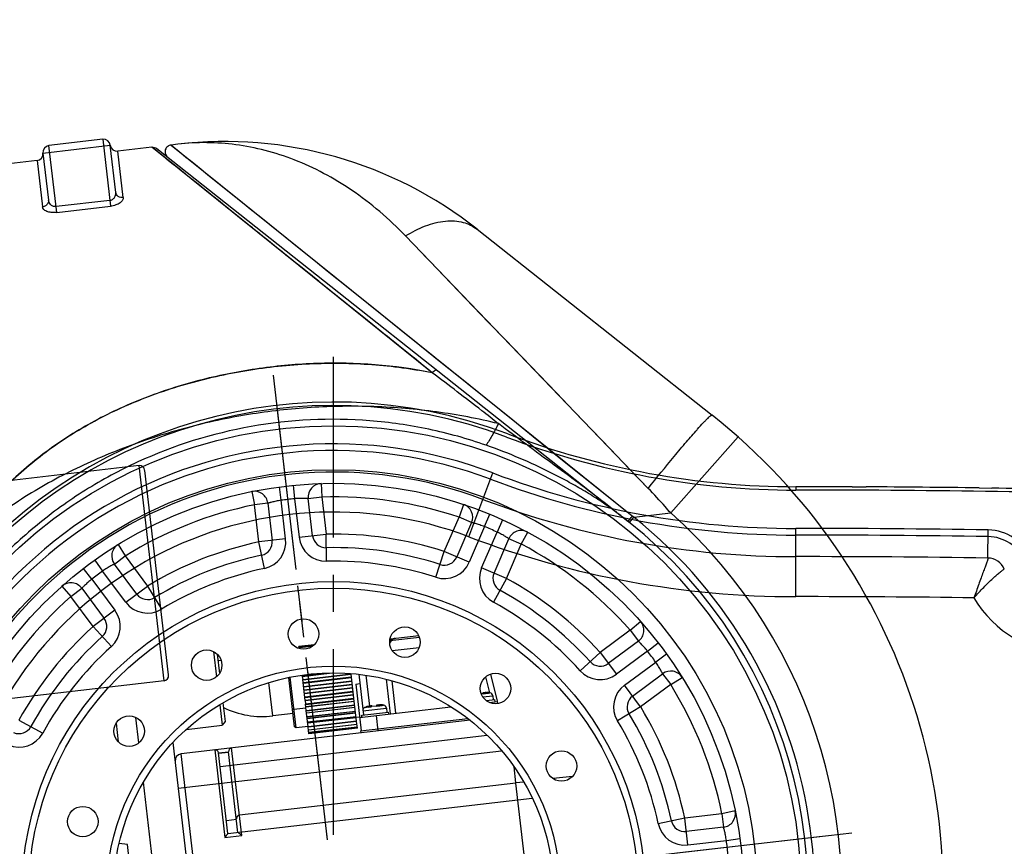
# Model space of a CAD drawing. Header units: millimetres. Extents: x 13799 to 19847, y -398 to 3879.
# Tile 16 of 50: x 15422 to 15568, y 2066 to 2188. Entities that reach past the tile are written whole.
import ezdxf

# ---------------------------------------------------------------- set-up
doc = ezdxf.new("R2010")
doc.units = ezdxf.units.MM
doc.linetypes.add('CENTER', pattern=[0.6, 0.375, -0.075, 0.075, -0.075])
doc.layers.add('dim', color=84, linetype='Continuous', lineweight=9)
doc.styles.add('TXT08', font='txt.shx', dxfattribs={"width": 0.8, "bigfont": 'chineset.shx'})
doc.dimstyles.new('YanXiu', dxfattribs={"dimtxt": 2.5, "dimasz": 2.2, "dimexe": 0.66, "dimexo": 0.66, "dimgap": 0.66, "dimtad": 0, "dimdsep": 46, "dimtxsty": 'TXT08', "dimcen": 0, "dimclrd": 3, "dimclre": 3, "dimclrt": 90, "dimazin": 2, "dimtfac": 1, "dimtofl": 0, "dimtmove": 0, "dimatfit": 3, "dimfxl": 1, "dimtfill": 1, "dimlwd": 5, "dimlwe": 5, "dimarcsym": 0})

# ---------------------------------------------------------------- blocks, each defined once
blk = doc.blocks.new('*D3')
at = {"layer": 'Defpoints', "color": 0, "transparency": 16777216}
for p in [(15500.13, 2569.51), (14839.49, 2059.51), (15037.24, 2059.51)]:
    blk.add_point(p, dxfattribs=at)
at = {"layer": 'dim', "color": 3, "lineweight": 5, "transparency": 16777216}
for p, q in [((15490.14, 2569.51), (14829.49, 2569.51)), ((14839.49, 2529.51), (14839.49, 2368.81)), ((14839.49, 2099.51), (14839.49, 2260.21)), ((15027.25, 2059.51), (14829.49, 2059.51))]:
    blk.add_line(p, q, dxfattribs=at)
at = {"layer": 'dim', "color": 3, "transparency": 16777216}
for points in [[(14832.82, 2529.51), (14846.15, 2529.51), (14839.49, 2569.51)], [(14832.82, 2099.51), (14846.15, 2099.51), (14839.49, 2059.51)]]:
    blk.add_solid(points, dxfattribs=at)
at = {"layer": 'dim', "color": 90, "transparency": 16777216, "insert": (14839.49, 2314.51), "char_height": 50, "attachment_point": 5, "rotation": 90, "style": 'TXT08', "bg_fill": 3, "box_fill_scale": 1.1, "bg_fill_color": 256, "bg_fill_true_color": 13158600, "bg_fill_transparency": 0}
blk.add_mtext('510', dxfattribs=at)
blk = doc.blocks.new('*D7')
at = {"layer": 'Defpoints', "color": 0, "transparency": 16777216}
for p in [(15928.63, 2952.4), (14148.64, 1396.61), (15530.26, 1396.61)]:
    blk.add_point(p, dxfattribs=at)
at = {"layer": 'dim', "color": 3, "lineweight": 5, "transparency": 16777216}
for p, q in [((15918.64, 2952.4), (14138.64, 2952.4)), ((14148.64, 2912.4), (14148.64, 2251.44)), ((14148.64, 1436.61), (14148.64, 2097.56)), ((15520.27, 1396.61), (14138.64, 1396.61))]:
    blk.add_line(p, q, dxfattribs=at)
at = {"layer": 'dim', "color": 3, "transparency": 16777216}
for points in [[(14141.97, 2912.4), (14155.31, 2912.4), (14148.64, 2952.4)], [(14141.97, 1436.61), (14155.31, 1436.61), (14148.64, 1396.61)]]:
    blk.add_solid(points, dxfattribs=at)
at = {"layer": 'dim', "color": 90, "transparency": 16777216, "insert": (14148.64, 2174.5), "char_height": 50, "attachment_point": 5, "rotation": 90, "style": 'TXT08', "bg_fill": 3, "box_fill_scale": 1.1, "bg_fill_color": 256, "bg_fill_true_color": 13158600, "bg_fill_transparency": 0}
blk.add_mtext('{\\Ftxt,chineset|c134;1556}', dxfattribs=at)
blk = doc.blocks.new('002')
at = {"color": 7, "linetype": 'Continuous'}
for p, q in [((408.75, 16), (339, 16)), ((408.75, -16), (408.75, 16)), ((409.5, -15.2), (409.5, 15.2)), ((408.75, -16), (339, -16))]:
    blk.add_line(p, q, dxfattribs=at)
for centre, start, end in [((408.75, 15.25), 359.9999, 89.9999), ((408.75, -15.25), 269.9999, 359.9999)]:
    blk.add_arc(centre, 0.75, start, end, dxfattribs=at)
blk = doc.blocks.new('0210')
at = {"color": 7, "linetype": 'Continuous'}
for p, q in [((-30, 113.5), (-30, 106.49)), ((-30, 113.5), (-20, 113.5)), ((-29, 104.55), (-29, 114.5)), ((-21, 114.5), (-29, 114.5)), ((-21, 114.5), (-21, 104.55)), ((-20, 106.49), (-20, 113.5)), ((-31, 112.5), (-69, 112.5)), ((-31, 112.5), (-31, 105.6)), ((-19, 105.6), (-19, 112.5)), ((-13.92, 112.5), (-19, 112.5)), ((23.34, 74.63), (-13.92, 112.5)), ((-13.21, 112.21), (49.5, 49.5)), ((-11.09, 112.5), (50.2, 50.21)), ((-10.07, 112.5), (-11.09, 112.5)), ((-12.03, 110.58), (-13.09, 111.66)), ((-11.96, 110.51), (-12.03, 110.58)), ((-10.55, 109.08), (-11.04, 109.58)), ((-10.55, 109.07), (-10.55, 109.08)), ((-9.47, 107.98), (-10.55, 109.07)), ((-9.15, 107.66), (-10.21, 108.74)), ((-9.43, 107.94), (-9.47, 107.98)), ((-9.15, 107.66), (-9.43, 107.94)), ((-21, 105.42), (-29, 105.42)), ((-29, 104.55), (-21, 104.55)), ((53.03, 53.99), (21.75, 95.16)), ((32.35, 94.93), (63.64, 63.64)), ((61.18, 61.76), (61.25, 61.83)), ((-5.17, 60.28), (-5, 58.29)), ((-1, 58.49), (-1.03, 60.49)), ((1.03, 60.49), (1, 58.49)), ((5.17, 60.27), (5, 58.29)), ((5.17, 60.28), (5.17, 60.27)), ((55.9, 50), (67.08, 60)), ((-5, 52.76), (-5, 58.29)), ((-3, 58.29), (-5, 58.29)), ((-3, 58.29), (-3, 52.76)), ((-1, 52.76), (-1, 58.49)), ((1, 58.49), (1, 52.76)), ((3, 52.76), (3, 58.29)), ((3, 58.29), (5, 58.29)), ((5, 58.29), (5, 52.76)), ((-25.66, 54.79), (-25.66, 54.78)), ((-25.66, 54.78), (-24.81, 52.98)), ((25.66, 54.79), (24.81, 52.98)), ((-29.35, 52.9), (-28.38, 51.16)), ((-26.54, 51.98), (-24.81, 52.98)), ((-24.81, 52.98), (-22.05, 48.19)), ((-4.62, 48.78), (-5, 52.76)), ((-1, 52.76), (-5, 52.76)), ((1, 52.76), (5, 52.76)), ((4.62, 48.78), (5, 52.76)), ((22.05, 48.19), (24.81, 52.98)), ((26.54, 51.98), (24.81, 52.98)), ((28.38, 51.16), (29.35, 52.9)), ((-30.11, 50.16), (-31.14, 51.87)), ((-25.52, 46.19), (-28.38, 51.16)), ((-23.78, 47.19), (-26.54, 51.98)), ((26.54, 51.98), (23.78, 47.19)), ((28.38, 51.16), (25.52, 46.19)), ((31.14, 51.87), (30.11, 50.16)), ((-34.62, 49.62), (-33.47, 47.98)), ((-30.11, 50.16), (-27.25, 45.19)), ((27.25, 45.19), (30.11, 50.16)), ((33.47, 47.98), (34.62, 49.62)), ((49.7, 49.3), (50.41, 50)), ((50.41, 50), (55.9, 50)), ((-33.47, 47.98), (-31.74, 48.98)), ((-30.71, 43.19), (-33.47, 47.98)), ((-31.74, 48.98), (-28.98, 44.19)), ((-25.52, 46.19), (-22.05, 48.19)), ((-22.05, 48.19), (-20.39, 44.56)), ((20.39, 44.56), (22.05, 48.19)), ((25.52, 46.19), (22.05, 48.19)), ((28.98, 44.19), (31.74, 48.98)), ((30.71, 43.19), (33.47, 47.98)), ((33.47, 47.98), (31.74, 48.98)), ((-27.25, 45.19), (-30.71, 43.19)), ((30.71, 43.19), (27.25, 45.19)), ((-30.71, 43.19), (-28.39, 39.93)), ((30.71, 43.19), (28.39, 39.93)), ((-13.5, 37.45), (-13.5, 33.69)), ((-13, 37), (-13, 34.14)), ((1.38, 36.73), (-0.9, 36.73)), ((-0.9, 36.44), (-0.9, 36.73)), ((1.36, 36.7), (-0.9, 36.7)), ((1.13, 36.55), (-0.9, 36.55)), ((1.06, 36.52), (-0.9, 36.52)), ((-12.53, 36), (-13, 36)), ((16.94, 36), (12.53, 36)), ((12.61, 36.3), (16.86, 36.3)), ((12.72, 34.56), (16.74, 34.56)), ((47.98, 33.47), (43.19, 30.71)), ((47.98, 33.47), (49.61, 34.61)), ((47.98, 33.47), (48.98, 31.74)), ((49.61, 34.61), (49.62, 34.62)), ((-2.9, 25.05), (-2.9, 32.36)), ((-2.7, 24.85), (-2.7, 32.37)), ((-0.9, 32.32), (-0.9, 32.47)), ((-0.9, 32.41), (2.3, 32.41)), ((-0.9, 32.3), (3.54, 32.3)), ((-0.9, 32.3), (-0.9, 31.82)), ((-43.19, 30.71), (-39.93, 28.39)), ((-5.9, 27), (-5.9, 31.95)), ((-0.9, 31.82), (6.3, 31.82)), ((-0.9, 28.69), (-0.9, 31.81)), ((6.3, 31.73), (-0.9, 31.73)), ((-0.9, 31.37), (6.3, 31.37)), ((6.3, 31.26), (-0.9, 31.26)), ((-0.9, 30.81), (6.3, 30.81)), ((6.3, 30.71), (-0.9, 30.71)), ((6.3, 31.82), (6.3, 31.87)), ((6.3, 28.69), (6.3, 31.81)), ((7.4, 31.64), (7.4, 25.6)), ((8.45, 31.37), (8.45, 26.8)), ((43.19, 30.71), (39.93, 28.39)), ((43.19, 30.71), (45.19, 27.25)), ((48.98, 31.74), (44.19, 28.98)), ((50.16, 30.11), (51.87, 31.14)), ((-26, 25.34), (-26, 29.11)), ((-13.5, 29.55), (-13.5, 26.5)), ((-13, 29.78), (-13, 27)), ((-0.9, 30.31), (6.3, 30.31)), ((6.3, 30.19), (-0.9, 30.19)), ((-0.9, 29.79), (6.3, 29.79)), ((6.3, 29.69), (-0.9, 29.69)), ((-0.9, 29.24), (6.3, 29.24)), ((6.3, 29.13), (-0.9, 29.13)), ((6.8, 30.25), (7.4, 30.25)), ((6.8, 30.25), (6.8, 23.3)), ((11.4, 25.3), (11.4, 30.43)), ((12.2, 25.3), (12.2, 30.11)), ((26.31, 26.68), (26, 29.11)), ((27.29, 25.34), (26.76, 29.42)), ((50.16, 30.11), (45.19, 27.25)), ((52.9, 29.35), (51.16, 28.38)), ((-29, 28.6), (-29, 25.85)), ((-2.7, 27.63), (-0.9, 27.63)), ((-0.9, 28.77), (6.3, 28.77)), ((6.3, 28.68), (-0.9, 28.68)), ((-0.9, 28.68), (-0.9, 28.2)), ((-0.9, 28.2), (6.3, 28.2)), ((-0.9, 27.22), (-0.9, 28.17)), ((6.3, 28.09), (-0.9, 28.09)), ((-0.9, 27.8), (6.3, 27.8)), ((6.3, 27.71), (-0.9, 27.71)), ((6.3, 28.2), (6.3, 28.68)), ((6.3, 24.79), (6.3, 28.18)), ((46.19, 25.52), (51.16, 28.38)), ((-18.79, 26.5), (-13.5, 26.5)), ((-13, 27), (-13.5, 26.5)), ((-2.9, 27), (-5.9, 27)), ((-0.9, 27.22), (6.3, 27.22)), ((-0.9, 24.79), (-0.9, 27.21)), ((6.3, 27.11), (-0.9, 27.11)), ((-0.9, 26.89), (6.3, 26.89)), ((6.3, 26.81), (-0.9, 26.81)), ((-0.9, 26.31), (6.3, 26.31)), ((6.3, 26.22), (-0.9, 26.22)), ((7.4, 26.21), (10.9, 26.21)), ((7.78, 26.68), (7.73, 26.68)), ((7.79, 26.68), (8, 26.68)), ((8, 26.68), (8.64, 26.68)), ((8.22, 26.68), (8.35, 26.68)), ((8.49, 26.68), (8.64, 26.68)), ((8.64, 26.68), (8.8, 26.68)), ((8.8, 26.8), (8.8, 26.68)), ((9.5, 26.68), (8.8, 26.68)), ((9.5, 26.8), (9.5, 26.68)), ((9.5, 26.68), (10.51, 26.68)), ((9.66, 26.68), (9.95, 26.68)), ((10.45, 26.68), (10.51, 26.68)), ((10.57, 26.68), (10.52, 26.68)), ((10.9, 26.21), (10.9, 25.6)), ((25.3, 26.68), (25.04, 26.68)), ((25.22, 26.21), (26.7, 26.21)), ((25.3, 26.8), (25.3, 26.68)), ((25.3, 26.68), (26.31, 26.68)), ((25.46, 26.68), (25.75, 26.68)), ((26.25, 26.68), (26.31, 26.68)), ((26.37, 26.68), (26.32, 26.68)), ((26.7, 26.21), (26.7, 25.6)), ((47.19, 23.78), (51.98, 26.54)), ((51.98, 26.54), (52.98, 24.81)), ((-21, 24.8), (-21, -24.8)), ((-2.7, 24.85), (-2.9, 25.05)), ((-0.9, 24.85), (-2.7, 24.85)), ((-0.9, 26.08), (6.3, 26.08)), ((6.3, 26), (-0.9, 26)), ((-0.9, 25.52), (6.3, 25.52)), ((6.3, 25.44), (-0.9, 25.44)), ((-0.9, 25.38), (6.3, 25.38)), ((6.3, 25.32), (-0.9, 25.32)), ((-0.9, 24.86), (6.3, 24.86)), ((6.3, 24.79), (-0.9, 24.79)), ((6.3, 24.76), (-0.9, 24.76)), ((-0.9, 23.77), (-0.9, 24.76)), ((6.8, 25.35), (6.27, 25.35)), ((6.3, 23.77), (6.3, 24.76)), ((6.8, 25.3), (20.38, 25.3)), ((7.15, 25.6), (11.15, 25.6)), ((7.15, 25.3), (7.15, 25.6)), ((9.3, 23), (9.3, 25.3)), ((11.15, 25.3), (11.15, 25.6)), ((25.67, 25.6), (26.95, 25.6)), ((26.06, 25.3), (27.3, 25.3)), ((26.95, 25.3), (26.95, 25.6)), ((27.3, 24.98), (27.3, 25.3)), ((48.19, 22.05), (46.19, 25.52)), ((52.98, 24.81), (48.19, 22.05)), ((52.98, 24.81), (54.78, 25.66)), ((54.78, 25.66), (54.79, 25.66)), ((-0.9, 24.34), (6.3, 24.34)), ((6.3, 24.29), (-0.9, 24.29)), ((-0.9, 23.98), (6.3, 23.98)), ((-0.9, 23.95), (6.3, 23.95)), ((-0.9, 23.8), (6.3, 23.8)), ((6.3, 23.77), (-0.9, 23.77)), ((6.7, 23.3), (22.64, 23.3)), ((6.7, 23.3), (6.7, 23)), ((22.94, 23), (-20, 23)), ((-20, -25.6), (-20, 23)), ((-15, 23), (-15, 10)), ((-14.5, 22.5), (-13, 22.5)), ((-14.5, 10.5), (-14.5, 22.5)), ((-13, 22.4), (-14.5, 22.4)), ((-13, 10.5), (-13, 22.5)), ((-12.5, 10), (-12.5, 23)), ((48.19, 22.05), (44.56, 20.39)), ((-14.5, 20.5), (25.21, 20.5)), ((-26, -19.49), (-26, 19.49)), ((-21, 18), (27.05, 18)), ((28.6, 13.02), (28.6, 15.41)), ((-13, 12.4), (-14.5, 12.4)), ((28.6, 13), (-12.5, 13)), ((29.77, 13.02), (28.6, 13.02)), ((28.6, -15.41), (28.6, 13)), ((37.02, 13.02), (34.12, 13.02)), ((-29.4, 10.59), (-30.61, 10.91)), ((-29.4, -13.82), (-29.4, 10.59)), ((-14.5, 10.5), (30.74, 10.5)), ((-15, 10), (-12.5, 10)), ((52.76, 5), (48.78, 4.62)), ((58.29, 5), (52.76, 5)), ((52.76, 1), (52.76, 5)), ((60.27, 5.17), (58.29, 5)), ((58.29, 5), (58.29, 3)), ((60.28, 5.17), (60.27, 5.17)), ((58.29, 3), (52.76, 3)), ((52.76, 1), (58.49, 1)), ((58.49, 1), (60.49, 1.03))]:
    blk.add_line(p, q, dxfattribs=at)
at = {"color": 1, "linetype": 'CENTER', "ltscale": 71.12}
for p, q in [((0, -77), (0, 77)), ((-77, 0), (77, 0))]:
    blk.add_line(p, q, dxfattribs=at)
at = {"color": 7, "linetype": 'Continuous'}
for points in [[(-13.74, 112.3), (-13.89, 112.45), (-13.92, 112.5)], [(-13.09, 111.66), (-13.47, 112.04), (-13.74, 112.3)], [(-11.09, 112.5), (-11.05, 112.46), (-10.93, 112.34), (-10.44, 111.84)], [(-11.96, 110.51), (-12.6, 111.16), (-13.09, 111.66)], [(-10.21, 108.74), (-11.16, 109.7), (-11.96, 110.51)], [(-10.44, 111.84), (-10.06, 111.46), (-9.1, 110.48)], [(-9.1, 110.48), (-8.52, 109.88), (-7.85, 109.2), (-7.08, 108.43), (-6.23, 107.56), (-5.29, 106.6), (-4.24, 105.54), (-3.1, 104.38), (-1.87, 103.13), (-0.56, 101.79), (0.85, 100.36), (4.1, 97.07)], [(23.34, 74.63), (20.16, 77.87), (17.12, 80.95), (14.23, 83.89), (11.51, 86.66), (8.94, 89.27), (6.49, 91.76), (4.14, 94.15), (1.92, 96.41), (-0.14, 98.5), (-2.05, 100.44), (-3.8, 102.22), (-5.38, 103.83), (-6.78, 105.24), (-8.02, 106.5), (-9.15, 107.66)], [(4.1, 97.07), (5.93, 95.2), (7.87, 93.23), (9.89, 91.17), (12.02, 89.01)], [(26.67, 88.68), (24.93, 90.97), (23.29, 93.13)], [(12.02, 89.01), (16.71, 84.25), (19.28, 81.64), (21.97, 78.9), (24.79, 76.04), (27.72, 73.06), (30.74, 69.99), (33.85, 66.83), (37.05, 63.58), (40.29, 60.28), (43.56, 56.95), (46.86, 53.59), (50.2, 50.21)], [(53.03, 53.99), (50.59, 57.19), (48.18, 60.36), (45.82, 63.48), (43.49, 66.55), (41.21, 69.55), (38.96, 72.5), (36.76, 75.41), (34.59, 78.25), (32.5, 81.01), (30.48, 83.67), (26.67, 88.68)], [(10.08, 26.68), (10.3, 26.68), (10.45, 26.68)], [(25.88, 26.68), (26.1, 26.68), (26.25, 26.68)]]:
    blk.add_lwpolyline(points, dxfattribs=at)
for centre, radius in [((0, 0), 69), ((0, 0), 62.5), ((0, 0), 60.5), ((0, 0), 46), ((0, 0), 45), ((0, 38.5), 2.25), ((-14.73, 35.57), 2.25), ((14.73, 35.57), 2.25), ((0, 0), 33.5), ((0, 0), 32.5), ((-27.22, 27.22), 2.25), ((27.22, 27.22), 2.25), ((-35.57, 14.73), 2.25), ((35.57, 14.73), 2.25)]:
    blk.add_circle(centre, radius, dxfattribs=at)
for centre, radius, start, end in [((-31, 113.5), 1, 270, 0), ((-29, 113.5), 1, 90, 180), ((-21, 113.5), 1, 0, 90), ((-19, 113.5), 1, 180, 270), ((-10.07, 52.5), 60, 45, 90), ((393.7, 508.68), 568.42, 224.4661, 224.5979), ((2.66, 11.75), 66.19, 71.797, 73.6941), ((0, 0), 90, 337.5768, 45), ((-5, 58.29), 2, 0, 94.9031), ((5, 58.29), 2, 85.0969, 180), ((0, 0), 58.5, 94.9031, 115.0969), ((0, 0), 58.5, 89.0205, 90.9795), ((0, 0), 58.5, 64.9031, 85.0969), ((-24.81, 52.98), 2, 115.0969, 210), ((24.81, 52.98), 2, 330, 64.9031), ((0, 0), 53, 95.4133, 114.5867), ((-5, 52.76), 2, 275.4133, 0), ((-5, 52.76), 4, 275.4133, 0), ((5, 52.76), 4, 180, 264.5867), ((5, 52.76), 2, 180, 264.5867), ((0, 0), 53, 65.4133, 84.5867), ((0, 0), 70, 180.2581, 47.3485), ((0, 0), 58.5, 119.0205, 120.9795), ((0, 0), 58.5, 59.0205, 60.9795), ((-587.08, -587.05), 900.23, 44.9983, 45.13714), ((-33.47, 47.98), 2, 30, 124.9031), ((0, 0), 51, 95.4133, 114.5867), ((0, 0), 51, 65.4133, 84.5867), ((33.47, 47.98), 2, 55.0969, 150), ((-0.83, -0.01), 71.6, 44.305, 44.5379), ((0, 0), 71, 320.0368, 44.767), ((0, 0), 75, 337.5768, 41.8103), ((0, 0), 58.5, 124.9031, 145.0969), ((0, 0), 49, 95.4133, 114.5867), ((0, 0), 49, 65.4133, 84.5867), ((0, 0), 58.5, 34.9031, 55.0969), ((-22.05, 48.19), 2, 210, 294.5867), ((22.05, 48.19), 2, 245.4133, 330), ((-30.71, 43.19), 4, 305.4133, 30), ((-22.05, 48.19), 4, 210, 294.5867), ((22.05, 48.19), 4, 245.4133, 330), ((30.71, 43.19), 4, 150, 234.5867), ((-30.71, 43.19), 2, 305.4133, 30), ((30.71, 43.19), 2, 150, 234.5867), ((0, 0), 53, 125.4133, 144.5867), ((0, 0), 53, 35.4133, 54.5867), ((0, 0), 51, 125.4133, 144.5867), ((0, 0), 51, 35.4133, 54.5867), ((0, 0), 49, 125.4133, 144.5867), ((0, 0), 49, 35.4133, 54.5867), ((14.06, 34.78), 1.78, 136.4152, 139.2489), ((47.98, 33.47), 2, 300, 34.9031), ((-43.19, 30.71), 2, 240, 324.5867), ((43.19, 30.71), 2, 215.4133, 300), ((0, 0), 58.5, 29.0205, 30.9795), ((-43.19, 30.71), 4, 240, 324.5867), ((-5.9, 40.25), 13.25, 237.5737, 270), ((9, 78.63), 52.32, 256.8552, 257.08), ((43.19, 30.71), 4, 215.4133, 300), ((7.9, 26.21), 0.5, 109.3833, 180), ((9.26, 21.88), 5.02, 105.1362, 107.1131), ((9.19, 22.11), 4.79, 104.483, 105.1245), ((9.17, 22.2), 4.69, 103.85, 104.4829), ((9.15, 22.29), 4.6, 103.2048, 103.85), ((9.15, 22.29), 4.6, 101.2429, 103.2005), ((9.6, 24.73), 2.12, 81.4548, 83.2405), ((9.15, 22.29), 4.6, 76.7997, 78.7571), ((9.15, 22.29), 4.6, 76.1502, 76.7954), ((9.13, 22.2), 4.69, 75.5173, 76.1502), ((9.11, 22.11), 4.79, 74.8756, 75.5172), ((9.04, 21.88), 5.02, 72.8869, 74.864), ((10.4, 26.21), 0.5, 0, 70.6167), ((25.4, 24.73), 2.12, 81.4548, 83.2405), ((24.95, 22.29), 4.6, 76.7997, 78.7571), ((24.95, 22.29), 4.6, 76.1502, 76.7954), ((24.93, 22.2), 4.69, 75.5173, 76.1502), ((24.91, 22.11), 4.79, 74.8756, 75.5172), ((24.84, 21.88), 5.02, 72.8869, 74.864), ((26.2, 26.21), 0.5, 0, 70.6167), ((52.98, 24.81), 2, 25.0969, 120), ((48.19, 22.05), 4, 120, 204.5867), ((0, 0), 58.5, 4.9031, 25.0969), ((48.19, 22.05), 2, 120, 204.5867), ((-20, 22), 1, 90, 180), ((-15, 22.5), 0.5, 0, 90), ((-12.5, 22.5), 0.5, 90, 180), ((0, 0), 53, 5.4133, 24.5867), ((0, 0), 49, 5.4133, 24.5867), ((0, 0), 51, 5.4133, 24.5867), ((-12.5, 12.5), 0.5, 90, 180), ((52.76, 5), 4, 185.4133, 270), ((52.76, 5), 2, 185.4133, 270), ((58.29, 5), 2, 270, 4.9031), ((0, 0), 58.5, 359.0205, 0.9795)]:
    blk.add_arc(centre, radius, start, end, dxfattribs=at)
for points, knots in [([(-13.92, 112.5), (-13.79, 112.5), (-13.53, 112.45), (-13.3, 112.3), (-13.21, 112.21)], [0, 0, 0, 0, 0.500002, 1, 1, 1, 1]), ([(-13.73, 112.3), (-13.76, 112.33), (-13.81, 112.38), (-13.87, 112.43), (-13.9, 112.47), (-13.91, 112.48), (-13.92, 112.5), (-13.92, 112.5)], [0, 0, 0, 0, 0.452449, 0.771883, 0.880235, 0.95373, 1, 1, 1, 1]), ([(-13.09, 111.66), (-13.16, 111.73), (-13.37, 111.95), (-13.58, 112.16), (-13.73, 112.3)], [0, 0, 0, 0, 0.310914, 1, 1, 1, 1]), ([(-11.09, 112.5), (-11.27, 112.5), (-11.55, 112.42), (-11.85, 112.17), (-12.03, 111.89), (-12.1, 111.57), (-12.07, 111.18), (-11.92, 110.92), (-11.8, 110.79)], [0, 0, 0, 0, 0.225518, 0.359911, 0.500013, 0.640112, 0.774499, 1, 1, 1, 1]), ([(21.75, 95.16), (19.63, 97.94), (15.07, 102.88), (8.29, 107.6), (2.69, 110.17), (-1.52, 111.51), (-5.78, 112.32), (-8.65, 112.5), (-10.07, 112.5)], [0, 0, 0, 0, 0.279129, 0.533558, 0.654046, 0.771235, 0.886039, 1, 1, 1, 1]), ([(23.34, 74.63), (20.15, 77.86), (14.02, 84.11), (6.51, 91.74), (0.94, 97.4), (-3.75, 102.16), (-7.07, 105.55), (-9.15, 107.66)], [0, 0, 0, 0, 0.293817, 0.567172, 0.692718, 0.808383, 1, 1, 1, 1]), ([(-30, 106.49), (-30, 106.38), (-30.05, 106.14), (-30.28, 105.84), (-30.62, 105.64), (-30.88, 105.6), (-31, 105.6)], [0, 0, 0, 0, 0.226932, 0.480958, 0.747016, 1, 1, 1, 1]), ([(-29, 105.42), (-29.16, 105.42), (-29.46, 105.5), (-29.86, 105.86), (-30, 106.25), (-30, 106.49)], [0, 0, 0, 0, 0.292459, 0.551922, 1, 1, 1, 1]), ([(-21, 105.42), (-20.86, 105.42), (-20.58, 105.49), (-20.16, 105.82), (-20, 106.23), (-20, 106.49)], [0, 0, 0, 0, 0.259685, 0.516073, 1, 1, 1, 1]), ([(-19, 105.6), (-19.12, 105.6), (-19.38, 105.64), (-19.72, 105.84), (-19.95, 106.14), (-20, 106.38), (-20, 106.49)], [0, 0, 0, 0, 0.252984, 0.519042, 0.773068, 1, 1, 1, 1]), ([(-29, 104.55), (-29.27, 104.55), (-29.78, 104.6), (-30.35, 104.81), (-30.69, 105.04), (-30.91, 105.25), (-31, 105.47), (-31, 105.6)], [0, 0, 0, 0, 0.333663, 0.618188, 0.735773, 0.836423, 1, 1, 1, 1]), ([(-29, 104.55), (-29.27, 104.55), (-29.77, 104.6), (-30.34, 104.8), (-30.68, 105.03), (-30.91, 105.25), (-31, 105.47), (-31, 105.6)], [0, 0, 0, 0, 0.331267, 0.615654, 0.73353, 0.835076, 1, 1, 1, 1]), ([(-19, 105.6), (-19, 105.47), (-19.09, 105.25), (-19.32, 105.03), (-19.66, 104.8), (-20.23, 104.6), (-20.73, 104.55), (-21, 104.55)], [0, 0, 0, 0, 0.164908, 0.266444, 0.384353, 0.668757, 1, 1, 1, 1]), ([(21.75, 95.16), (22.74, 95.63), (24.72, 96.38), (27.3, 96.74), (29.18, 96.56), (30.41, 96.22), (31.48, 95.68), (32.09, 95.19), (32.35, 94.93)], [0, 0, 0, 0, 0.293343, 0.561475, 0.68274, 0.795303, 0.900346, 1, 1, 1, 1]), ([(23.34, 74.63), (17.94, 76.41), (9.44, 78.03), (-1.97, 78.35), (-10.53, 77.69), (-18.94, 76.09), (-27.06, 73.49), (-34.73, 69.8), (-40.59, 65.8), (-44.9, 62.13), (-48, 59.2), (-51.02, 56.17), (-54.06, 53.15), (-57.23, 50.26), (-61.59, 46.57), (-67.2, 42.16), (-73.7, 36.66), (-78.74, 31.74), (-82.35, 27.53), (-84.79, 24.28), (-86.89, 20.93), (-88.03, 18.59), (-88.5, 17.41)], [0, 0, 0, 0, 0.126001, 0.18938, 0.252719, 0.31585, 0.378684, 0.441266, 0.503827, 0.535212, 0.566694, 0.598284, 0.629937, 0.661628, 0.693335, 0.756641, 0.819633, 0.881873, 0.91248, 0.942529, 0.971796, 1, 1, 1, 1]), ([(-88.33, 17.83), (-87.46, 19.89), (-85.14, 23.98), (-80.66, 29.68), (-75.31, 35.17), (-70.37, 39.51), (-66.21, 42.91), (-61.97, 46.3), (-57.78, 49.73), (-53.84, 53.38), (-51.01, 56.18), (-48.22, 58.98), (-45.36, 61.71), (-42.33, 64.34), (-37.98, 67.66), (-31.94, 71.31), (-23.9, 74.66), (-15.22, 76.95), (-6.11, 78.17), (3.16, 78.34), (12.36, 77.45), (18.34, 76.13), (21.25, 75.28)], [0, 0, 0, 0, 0.050539, 0.105438, 0.163556, 0.22349, 0.254023, 0.284797, 0.346195, 0.376368, 0.406222, 0.435939, 0.465719, 0.49579, 0.526404, 0.589375, 0.654617, 0.722468, 0.791708, 0.861952, 0.931544, 1, 1, 1, 1]), ([(24.05, 74.95), (24.03, 74.97), (23.92, 74.98), (23.76, 74.92), (23.56, 74.8), (23.41, 74.69), (23.34, 74.63)], [0, 0, 0, 0, 0.127614, 0.340633, 0.646234, 1, 1, 1, 1]), ([(32.16, 66.04), (31.43, 66.77), (28.5, 69.64), (25.55, 72.5), (23.34, 74.63)], [0, 0, 0, 0, 0.252573, 1, 1, 1, 1]), ([(32.16, 66.04), (29.27, 67.12), (23.34, 68.96), (14.23, 70.8), (4.97, 71.74), (-4.33, 71.78), (-13.58, 70.9), (-22.71, 69.12), (-31.61, 66.43), (-40.16, 62.76), (-48.15, 58.01), (-54.14, 53.06), (-58.27, 48.44), (-61.02, 44.7), (-63.44, 40.73), (-65.52, 36.59), (-67.27, 32.29), (-68.66, 27.86), (-69.69, 23.33), (-70.36, 18.73), (-70.67, 14.1), (-70.67, 9.47), (-70.43, 4.87), (-70.19, 1.82), (-70.09, 0.31)], [0, 0, 0, 0, 0.062574, 0.125162, 0.187749, 0.250337, 0.312925, 0.375513, 0.438091, 0.50061, 0.563052, 0.625513, 0.656809, 0.688097, 0.719364, 0.750612, 0.781854, 0.813104, 0.844374, 0.875665, 0.906962, 0.938213, 0.969312, 1, 1, 1, 1]), ([(30, 63.08), (27.36, 64.36), (21.92, 66.58), (10.58, 69.58), (-4.18, 70.58), (-18.72, 67.82), (-29.62, 63.47), (-37.32, 59.18), (-44.41, 53.95), (-50.8, 47.88), (-56.44, 41.11), (-61.23, 33.72), (-65.06, 25.78), (-67.88, 17.43), (-69.61, 8.79), (-70, 2.93), (-70, 0)], [0, 0, 0, 0, 0.062533, 0.125065, 0.249881, 0.374696, 0.437229, 0.499759, 0.562293, 0.624833, 0.687376, 0.749915, 0.812449, 0.874976, 0.937493, 1, 1, 1, 1]), ([(32.16, 66.04), (31.79, 65.47), (31.09, 64.46), (30.35, 63.49), (30, 63.08)], [0, 0, 0, 0, 0.5589, 1, 1, 1, 1]), ([(47.19, 51.8), (46.57, 52.41), (45.33, 53.63), (42.82, 56.04), (39.65, 58.99), (35.88, 62.51), (33.4, 64.87), (32.16, 66.04)], [0, 0, 0, 0, 0.125962, 0.251935, 0.503718, 0.753629, 1, 1, 1, 1]), ([(47.43, 51.48), (46.78, 52.08), (45.47, 53.24), (43.42, 54.87), (41.3, 56.42), (38.4, 58.38), (34.67, 60.68), (31.57, 62.32), (30, 63.08)], [0, 0, 0, 0, 0.124929, 0.249785, 0.374711, 0.499733, 0.749864, 1, 1, 1, 1]), ([(61.25, 61.83), (61.58, 62.12), (62.05, 62.52), (62.63, 63.01), (62.97, 63.27), (63.23, 63.46), (63.42, 63.58), (63.54, 63.64), (63.62, 63.66), (63.64, 63.64)], [0, 0, 0, 0, 0.440239, 0.612777, 0.751744, 0.857745, 0.932549, 0.978367, 1, 1, 1, 1]), ([(53.03, 53.99), (54.47, 55.42), (56.59, 57.49), (59.32, 60.07), (60.59, 61.24), (61.18, 61.76)], [0, 0, 0, 0, 0.538986, 0.789883, 1, 1, 1, 1]), ([(-1, 58.49), (-1.13, 58.49), (-1.39, 58.47), (-1.76, 58.45), (-2.1, 58.41), (-2.4, 58.38), (-2.61, 58.35), (-2.76, 58.33), (-2.84, 58.31), (-2.91, 58.3), (-2.95, 58.29), (-2.98, 58.29), (-2.99, 58.29), (-2.99, 58.29), (-3, 58.29), (-3, 58.29)], [0, 0, 0, 0, 0.193908, 0.380999, 0.553832, 0.705199, 0.830365, 0.880984, 0.92309, 0.956533, 0.980623, 0.989083, 0.99514, 0.998783, 1, 1, 1, 1]), ([(3, 58.29), (3, 58.29), (2.99, 58.29), (2.99, 58.29), (2.98, 58.29), (2.95, 58.29), (2.91, 58.3), (2.84, 58.31), (2.76, 58.33), (2.61, 58.35), (2.4, 58.38), (2.1, 58.41), (1.76, 58.45), (1.39, 58.47), (1.13, 58.49), (1, 58.49)], [0, 0, 0, 0, 0.001238, 0.004927, 0.011034, 0.019523, 0.043519, 0.076699, 0.118879, 0.169779, 0.29428, 0.446367, 0.618495, 0.805891, 1, 1, 1, 1]), ([(55.9, 50), (55.67, 50.34), (54.74, 51.69), (53.78, 53.01), (53.03, 53.99)], [0, 0, 0, 0, 0.251507, 1, 1, 1, 1]), ([(-26.54, 51.98), (-26.55, 51.98), (-26.55, 51.97), (-26.56, 51.97), (-26.57, 51.97), (-26.59, 51.96), (-26.63, 51.94), (-26.7, 51.92), (-26.77, 51.89), (-26.91, 51.84), (-27.11, 51.75), (-27.39, 51.64), (-27.7, 51.5), (-28.04, 51.33), (-28.26, 51.22), (-28.38, 51.16)], [0, 0, 0, 0, 0.001238, 0.004927, 0.011034, 0.019523, 0.043519, 0.076699, 0.118879, 0.169779, 0.29428, 0.446367, 0.618495, 0.805891, 1, 1, 1, 1]), ([(28.38, 51.16), (28.26, 51.22), (28.04, 51.33), (27.7, 51.49), (27.39, 51.64), (27.11, 51.75), (26.91, 51.84), (26.77, 51.89), (26.7, 51.92), (26.63, 51.94), (26.59, 51.96), (26.57, 51.97), (26.56, 51.97), (26.55, 51.97), (26.55, 51.98), (26.54, 51.98)], [0, 0, 0, 0, 0.193908, 0.380999, 0.553832, 0.705199, 0.830365, 0.880984, 0.92309, 0.956533, 0.980623, 0.989083, 0.99514, 0.998783, 1, 1, 1, 1]), ([(47.19, 51.8), (47.2, 51.77), (47.27, 51.66), (47.35, 51.55), (47.43, 51.48)], [0, 0, 0, 0, 0.256179, 1, 1, 1, 1]), ([(-30.11, 50.16), (-30.22, 50.09), (-30.44, 49.95), (-30.74, 49.74), (-31.02, 49.54), (-31.26, 49.36), (-31.44, 49.22), (-31.55, 49.13), (-31.62, 49.08), (-31.67, 49.04), (-31.7, 49.01), (-31.72, 48.99), (-31.73, 48.98), (-31.74, 48.98), (-31.74, 48.98), (-31.74, 48.98)], [0, 0, 0, 0, 0.193908, 0.380999, 0.553832, 0.705199, 0.830365, 0.880984, 0.92309, 0.956533, 0.980623, 0.989083, 0.99514, 0.998783, 1, 1, 1, 1]), ([(31.74, 48.98), (31.74, 48.98), (31.74, 48.98), (31.73, 48.98), (31.72, 48.99), (31.7, 49.01), (31.67, 49.04), (31.62, 49.08), (31.55, 49.13), (31.44, 49.22), (31.26, 49.36), (31.02, 49.54), (30.74, 49.74), (30.44, 49.95), (30.22, 50.09), (30.11, 50.16)], [0, 0, 0, 0, 0.001238, 0.004927, 0.011034, 0.019523, 0.043519, 0.076699, 0.118879, 0.169779, 0.29428, 0.446367, 0.618495, 0.805891, 1, 1, 1, 1]), ([(50.2, 50.21), (50.16, 50.16), (50.07, 50.08), (49.95, 49.95), (49.82, 49.82), (49.71, 49.71), (49.63, 49.63), (49.58, 49.58), (49.55, 49.55), (49.53, 49.53), (49.51, 49.51), (49.5, 49.5), (49.5, 49.5), (49.5, 49.5)], [0, 0, 0, 0, 0.181977, 0.367869, 0.546943, 0.706957, 0.836596, 0.888036, 0.929755, 0.961351, 0.983204, 0.995894, 1, 1, 1, 1]), ([(12.48, 35.59), (12.49, 35.61), (12.54, 35.69), (12.58, 35.76), (12.62, 35.82)], [0, 0, 0, 0, 0.259594, 1, 1, 1, 1]), ([(12.55, 36.11), (12.61, 36.14), (12.86, 36.25), (13.14, 36.3), (13.34, 36.3)], [0, 0, 0, 0, 0.258516, 1, 1, 1, 1]), ([(13.34, 36.3), (13.3, 36.3), (13.07, 36.27), (12.89, 36.12), (12.77, 36)], [0, 0, 0, 0, 0.219962, 1, 1, 1, 1]), ([(50.16, 30.11), (50.09, 30.22), (49.95, 30.44), (49.74, 30.74), (49.54, 31.02), (49.36, 31.26), (49.22, 31.44), (49.13, 31.55), (49.08, 31.62), (49.04, 31.67), (49.01, 31.7), (48.99, 31.72), (48.98, 31.73), (48.98, 31.74), (48.98, 31.74), (48.98, 31.74)], [0, 0, 0, 0, 0.193908, 0.380999, 0.553832, 0.705199, 0.830365, 0.880984, 0.92309, 0.956533, 0.980623, 0.989083, 0.99514, 0.998783, 1, 1, 1, 1]), ([(51.98, 26.54), (51.98, 26.55), (51.97, 26.55), (51.97, 26.56), (51.97, 26.57), (51.96, 26.59), (51.94, 26.63), (51.92, 26.7), (51.89, 26.77), (51.84, 26.91), (51.75, 27.11), (51.64, 27.39), (51.5, 27.7), (51.33, 28.04), (51.22, 28.26), (51.16, 28.38)], [0, 0, 0, 0, 0.001238, 0.004927, 0.011034, 0.019523, 0.043519, 0.076699, 0.118879, 0.169779, 0.29428, 0.446367, 0.618495, 0.805891, 1, 1, 1, 1]), ([(8.39, 26.82), (8.49, 26.84), (8.62, 26.84), (8.75, 26.84), (8.8, 26.81), (8.8, 26.8)], [0, 0, 0, 0, 0.699731, 0.902391, 1, 1, 1, 1]), ([(9.5, 26.8), (9.5, 26.81), (9.54, 26.84), (9.65, 26.85), (9.76, 26.84), (9.84, 26.83)], [0, 0, 0, 0, 0.100929, 0.300009, 1, 1, 1, 1]), ([(25.3, 26.8), (25.3, 26.81), (25.34, 26.84), (25.45, 26.85), (25.56, 26.84), (25.64, 26.83)], [0, 0, 0, 0, 0.100929, 0.300009, 1, 1, 1, 1]), ([(-14.5, 10.5), (-14.52, 10.48), (-14.69, 10.32), (-14.85, 10.15), (-15, 10)], [0, 0, 0, 0, 0.107052, 1, 1, 1, 1]), ([(-12.5, 10), (-12.56, 10.06), (-12.72, 10.22), (-12.89, 10.39), (-13, 10.5)], [0, 0, 0, 0, 0.333049, 1, 1, 1, 1]), ([(58.49, 1), (58.49, 1.13), (58.47, 1.39), (58.45, 1.76), (58.41, 2.1), (58.38, 2.4), (58.35, 2.61), (58.33, 2.76), (58.31, 2.84), (58.3, 2.91), (58.29, 2.95), (58.29, 2.98), (58.29, 2.99), (58.29, 2.99), (58.29, 3), (58.29, 3)], [0, 0, 0, 0, 0.193908, 0.380999, 0.553832, 0.705199, 0.830365, 0.880984, 0.92309, 0.956533, 0.980623, 0.989083, 0.99514, 0.998783, 1, 1, 1, 1])]:
    blk.add_open_spline(points, degree=3, knots=knots, dxfattribs=at)
for points in [[(47.95, 51.04), (47.7, 51.29), (47.44, 51.55), (47.19, 51.8)], [(12.53, 35.99), (12.59, 35.98), (12.65, 35.96), (12.71, 35.94)], [(12.62, 35.82), (12.65, 35.86), (12.68, 35.9), (12.71, 35.94)], [(8.25, 26.8), (8.3, 26.81), (8.34, 26.82), (8.39, 26.82)], [(9.91, 26.82), (9.96, 26.82), (10, 26.81), (10.05, 26.8)], [(25.71, 26.82), (25.76, 26.82), (25.8, 26.81), (25.85, 26.8)]]:
    blk.add_open_spline(points, degree=3, dxfattribs=at)

msp = doc.modelspace()

# ---------------------------------------------------------------- linework, layer by layer
at = {"color": 1, "linetype": 'CENTER', "ltscale": 73.152}
msp.add_line((15468.634, 1980.307), (15468.634, 2138.707), dxfattribs=at)
at = {"color": 1, "linetype": 'CENTER', "ltscale": 67.056}
for p, q in [((15477.016, 1987.392), (15460.251, 2131.621)), ((15396.519, 2051.125), (15540.748, 2067.889))]:
    msp.add_line(p, q, dxfattribs=at)
at = {"color": 7, "linetype": 'Continuous'}
for p, q in [((15488.575, 2112.111), (15492.145, 2121.527)), ((15536.87, 2119.507), (15536.87, 2119.007)), ((15545.172, 2119.489), (15547.228, 2119.479)), ((15545.172, 2119.487), (15547.228, 2119.477)), ((15563.93, 2119.319), (15565.784, 2119.293)), ((15563.93, 2119.317), (15565.784, 2119.291)), ((15536.87, 2103.264), (15536.87, 2113.334)), ((15565.217, 2108.966), (15565.278, 2113.127))]:
    msp.add_line(p, q, dxfattribs=at)
msp.add_arc((15928.634, 2059.507), 892.892, 19.998743, 209.999928)
for centre, radius, start, end in [((15468.634, 2059.507), 72.5, 69.23864, 290.76136), ((15468.634, 2059.507), 72, 69.23864, 290.76136), ((15536.87, 2239.507), 120.5, 249.23864, 270), ((15536.87, 2239.507), 120, 249.23864, 270), ((15468.634, 2059.507), 66.328, 69.23864, 168.88338), ((15468.634, 2059.507), 65.343, 69.23864, 168.88338), ((15468.634, 2059.507), 62.166, 69.23864, 168.88338), ((15536.87, 2239.507), 126.172, 249.23864, 270), ((15536.87, 2239.507), 127.157, 249.23864, 270), ((15536.87, 167.747), 1951.76, 89.756281, 89.999992), ((15536.86, 165.898), 1953.609, 89.206082, 89.695936), ((15536.89, 167.829), 1951.678, 88.652335, 89.151718), ((15536.867, 166.687), 1952.32, 88.356767, 89.999897), ((15536.87, 2239.507), 130.334, 249.23864, 270), ((15468.634, 2059.507), 56.257, 69.23864, 166.794), ((15536.87, 2239.507), 136.243, 249.23864, 270), ((15536.87, 169.507), 1943.828, 89.162635, 90), ((15536.87, 169.507), 1942.843, 89.162635, 90), ((15565.178, 2106.3), 5.843, 22.68679, 89.16263), ((15565.178, 2106.3), 6.828, 22.68679, 89.16263), ((15536.87, 169.507), 1939.666, 89.162635, 90), ((15565.178, 2106.3), 2.666, 22.68679, 89.16263), ((15536.87, 169.507), 1933.757, 89.220944, 90), ((15577.634, 2111.507), 16.743, 210.19833, 327.39671)]:
    msp.add_arc(centre, radius, start, end, dxfattribs=at)
for points, knots in [([(15565.217, 2108.966), (15565.216, 2108.926), (15565.202, 2108.831), (15565.161, 2108.669), (15565.096, 2108.462), (15564.973, 2108.105), (15564.776, 2107.571), (15564.502, 2106.837), (15564.192, 2105.995), (15563.738, 2104.734), (15563.398, 2103.753), (15563.163, 2103.085)], [0, 0, 0, 0, 0.0189681, 0.0459582, 0.080796, 0.1230511, 0.2275916, 0.354918, 0.5003583, 0.6593543, 1, 1, 1, 1]), ([(15563.163, 2103.085), (15563.627, 2103.615), (15564.332, 2104.372), (15565.275, 2105.314), (15565.919, 2105.929), (15566.493, 2106.451), (15566.974, 2106.862), (15567.309, 2107.127), (15567.519, 2107.267), (15567.602, 2107.313), (15567.638, 2107.328)], [0, 0, 0, 0, 0.3419313, 0.5013978, 0.6469627, 0.7739469, 0.8777643, 0.9541611, 0.9810082, 1, 1, 1, 1])]:
    msp.add_open_spline(points, degree=3, knots=knots, dxfattribs=at)

# ---------------------------------------------------------------- next in the draw order: dimensions: what is measured, and where the dimension line sits
at = {"layer": 'dim'}
dim = msp.add_linear_dim(base=(14839.487, 2059.507), p1=(15500.134, 2569.507), p2=(15037.241, 2059.507), angle=90, dimstyle='YanXiu', override={"dimtxt": 50, "dimasz": 40, "dimexe": 9.995, "dimexo": 9.995, "dimgap": 9.995}, dxfattribs=at)
dim.commit()
dim.dimension.update_dxf_attribs({"geometry": '*D3', "text_midpoint": (14839.487, 2314.507)})

# ---------------------------------------------------------------- next in the draw order: dimensions: what is measured, and where the dimension line sits
dim = msp.add_linear_dim(base=(14148.639, 1396.609), p1=(15928.634, 2952.399), p2=(15530.262, 1396.609), angle=90, text='{\\Ftxt,chineset|c134;1556}', dimstyle='YanXiu', override={"dimtxt": 50, "dimasz": 40, "dimexe": 9.995, "dimexo": 9.995, "dimgap": 9.995}, dxfattribs=at)
dim.commit()
dim.dimension.update_dxf_attribs({"geometry": '*D7', "text_midpoint": (14148.639, 2174.504)})

# ---------------------------------------------------------------- next in the draw order: block references
at = {"rotation": 6.630000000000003}
for name, p in [('0210', (15468.634, 2059.507)), ('002', (15035.736, 2059.526))]:
    msp.add_blockref(name, p, dxfattribs=at)

doc.saveas('drawing.dxf')
